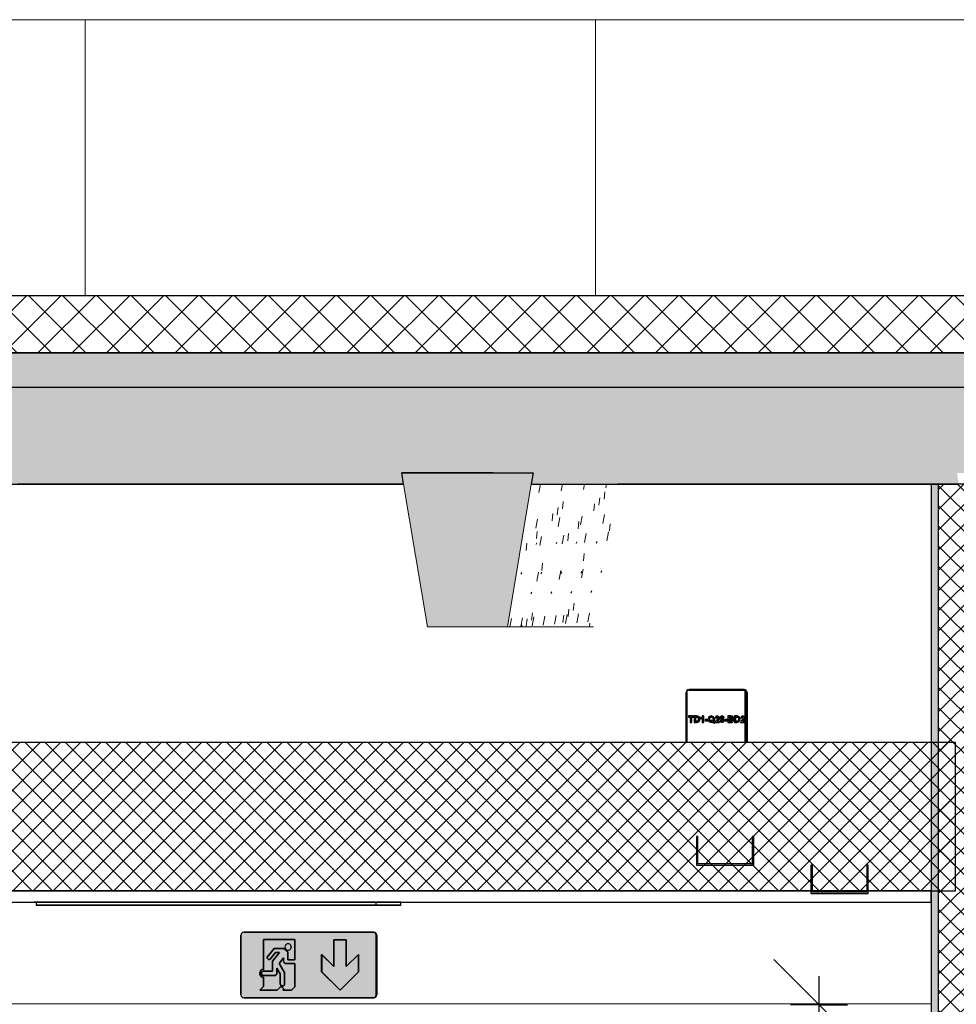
# Model space of a CAD drawing. Header units: centimetres. Extents: x -2631 to 8345, y -3715 to 485.
# Tile 79 of 82: x 6742 to 6906, y 223 to 396. Entities that reach past the tile are written whole.
import ezdxf

# ---------------------------------------------------------------- set-up
doc = ezdxf.new("R2010")
doc.units = ezdxf.units.CM
for name, color, linetype, lineweight in [('0-1', 7, 'Continuous', 5), ('COTGEN-50', 7, 'Continuous', 30), ('HACHURE_C-3', 7, 'Continuous', 18), ('MUR', 7, 'Continuous', 25), ('MUR_C', 7, 'Continuous', 25), ('OSSATURE', 7, 'Continuous', 18), ('OSSATURE-5', 7, 'Continuous', 25), ('PLAF', 7, 'Continuous', 25), ('PLAF_C', 7, 'Continuous', 25), ('SOL', 7, 'Continuous', 25), ('SOL_C', 7, 'Continuous', 25), ('TOIT_C', 7, 'Continuous', 25)]:
    doc.layers.add(name, color=color, linetype=linetype, lineweight=lineweight)
for name, color, linetype, lineweight, true_color in [('A-FLOR-PATT-2', 7, 'Continuous', 18, 0x787878), ('A-ROOF-PATT-1', 9, 'Continuous', 5, 0x808080), ('COTGEN-1', 9, 'Continuous', 30, 0x808080), ('HACHURE_C-1', 7, 'Continuous', 25, 0xdadada), ('ING_ELE', 7, 'Continuous', 25, 0x7f7f7f), ('MOBILIER-2', 7, 'Continuous', 25, 0x7f7f7f), ('MOBILIER-3', 7, 'Continuous', 25, 0x008000), ('MOBILIER-4', 7, 'Continuous', 25, 0xd4d1cd), ('OSSATURE-3', 9, 'Continuous', 5, 0x808080), ('OSSATURE-4', 9, 'Continuous', 18, 0x808080), ('OSSATURE_C-1', 9, 'Continuous', 18, 0x808080), ('PLAF-1', 7, 'Continuous', 18, 0x787878), ('Tableaux_Baies', 7, 'Continuous', 25, 0x7f7f7f), ('TOIT-1', 9, 'Continuous', 25, 0x808080), ('TOIT_C-1', 9, 'Continuous', 25, 0x808080), ('Z-1', 9, 'Continuous', 18, 0x808080)]:
    doc.layers.add(name, color=color, linetype=linetype, lineweight=lineweight, true_color=true_color)
doc.styles.add('Arial_1', font='arial.ttf', dxfattribs={"height": 12.5})
doc.dimstyles.new('DRMN_COTE', dxfattribs={"dimscale": 30.48, "dimtxt": 12.753242, "dimasz": 0.520833, "dimexe": 0.164042, "dimexo": 0.0625, "dimgap": 0.032808, "dimtad": 1, "dimlfac": 0.01, "dimrnd": 0.01, "dimzin": 0, "dimdsep": 46, "dimtxsty": 'Arial_1', "dimblk1": 'OBLIQUE', "dimblk2": 'OBLIQUE', "dimsah": 1, "dimcen": 0.09, "dimdle": 0.164042, "dimazin": 0, "dimtfac": 1, "dimtdec": 4, "dimtix": 1, "dimtmove": 0, "dimatfit": 3, "dimfxl": 0.164042, "dimfxlon": 1, "dimtvp": 1, "dimtolj": 1, "dimtzin": 0, "dimarcsym": 2})
pattern_1 = [(45, (-3.562, -172.5), (-1.767767, 1.767767), []), (135, (-3.562, -172.5), (-1.767767, -1.767767), [])]

# ---------------------------------------------------------------- blocks, each defined once
blk = doc.blocks.new('12_CORNIERE HABILLAGE - 12_CORNIERE HABILLAGE-370872-Coupe AA_Lot 04')
at = {"layer": 'Z-1'}
blk.add_line((346.04, 223.2), (599.7, 223.2), dxfattribs=at)
blk = doc.blocks.new('B02_ARC_rvt-2-Coupe AA_Lot 04')
at = {"layer": 'A-FLOR-PATT-2'}
h = blk.add_hatch(dxfattribs=at)
h.set_pattern_fill('FP_7', color=256, style=0, pattern_type=2)
h.set_pattern_definition([(45, (-3.562, -172.5), (-3.005204, 3.005204), []), (135, (-3.562, -172.5), (-3.005204, -3.005204), [])])
h.paths.add_polyline_path([(-498.46, 337.21), (1594.47, 337.21), (1594.47, 347.21), (-508.46, 347.21), (-508.46, 337.21)])
at = {"layer": 'HACHURE_C-1'}
blk.add_hatch(color=256, dxfattribs=at).paths.add_polyline_path([(600.96, 209.25), (600.96, 314.21), (599.7, 314.21), (599.7, 209.25)])
at = {"layer": 'HACHURE_C-3'}
h = blk.add_hatch(dxfattribs=at)
h.set_pattern_fill('FP_5', color=256, style=0, pattern_type=2)
h.set_pattern_definition(pattern_1)
h.paths.add_polyline_path([(607.98, 209.25), (607.98, 314.21), (600.96, 314.21), (600.96, 209.25)])
at = {"layer": 'PLAF-1'}
h = blk.add_hatch(dxfattribs=at)
h.set_pattern_fill('FP_5', color=256, style=0, pattern_type=2)
h.set_pattern_definition(pattern_1)
h.paths.add_polyline_path([(332.28, 268.25), (332.59, 268.25), (332.59, 268.14), (332.28, 268.14), (332.28, 268.23)])
h.paths.add_polyline_path([(327.45, 243), (604.01, 243), (604.01, 269), (327.45, 269), (327.45, 268.25), (332.28, 268.23), (332.28, 268.1), (332.38, 268.04), (332.41, 268.14), (332.77, 268.09), (332.78, 268.14), (332.96, 268.14), (332.98, 263.62), (333.16, 263.62), (333.05, 262.5), (332.96, 262.5), (332.96, 257.86), (332.78, 257.91), (332.75, 257.87), (332.4, 257.91), (332.38, 257.9), (332.26, 257.86), (332.25, 257.75), (327.45, 257.75), (327.45, 250.81)])
h.paths.add_polyline_path([(332.28, 257.75), (332.28, 257.86), (332.59, 257.82), (332.59, 257.75), (332.41, 257.75)])
h.paths.add_polyline_path([(329.75, 259.35), (330.12, 259.4), (330.45, 259.54), (330.74, 259.76), (330.96, 260.05), (331.1, 260.39), (331.15, 260.75), (331.1, 261.11), (330.96, 261.45), (330.74, 261.74), (330.45, 261.96), (330.12, 262.1), (329.75, 262.15), (329.39, 262.1), (329.06, 261.96), (328.77, 261.74), (328.54, 261.45), (328.41, 261.11), (328.36, 260.75), (328.41, 260.39), (328.54, 260.05), (328.77, 259.76), (329.06, 259.54), (329.39, 259.4)])
h.paths.add_polyline_path([(329.75, 263.85), (330.12, 263.9), (330.45, 264.04), (330.74, 264.26), (330.96, 264.55), (331.1, 264.89), (331.15, 265.25), (331.1, 265.61), (330.96, 265.95), (330.74, 266.24), (330.45, 266.46), (330.12, 266.6), (329.75, 266.65), (329.39, 266.6), (329.06, 266.46), (328.77, 266.24), (328.54, 265.95), (328.41, 265.61), (328.36, 265.25), (328.41, 264.89), (328.54, 264.55), (328.77, 264.26), (329.06, 264.04), (329.39, 263.9)])
at = {"layer": 'MUR'}
for p, q in [((507.27, 314.21), (439.62, 314.21)), ((440.35, 314.21), (507.27, 314.21)), ((604.57, 314.21), (544.73, 314.21)), ((545.68, 314.21), (571.64, 314.21))]:
    blk.add_line(p, q, dxfattribs=at)
at = {"layer": 'MUR_C'}
for p, q in [((609.23, 314.21), (599.7, 314.21)), ((599.7, 314.21), (599.7, 209.25)), ((600.96, 314.21), (600.96, 209.25))]:
    blk.add_line(p, q, dxfattribs=at)
at = {"layer": 'PLAF'}
for p, q in [((599.71, 269), (571.93, 269)), ((442.55, 243), (444.1, 243)), ((505.54, 243), (506.77, 243)), ((571.93, 243), (578.66, 243)), ((444.1, 241), (442.55, 241)), ((506.77, 241), (505.54, 241))]:
    blk.add_line(p, q, dxfattribs=at)
at = {"layer": 'PLAF_C'}
for p, q in [((604.01, 269), (327.45, 269)), ((604.01, 243), (604.01, 269)), ((599.7, 243), (327.45, 243)), ((327.45, 243), (604.01, 243)), ((599.7, 241), (599.7, 243)), ((327.45, 241), (599.7, 241))]:
    blk.add_line(p, q, dxfattribs=at)
at = {"layer": 'SOL'}
for p, q in [((934.33, 347.21), (297.26, 347.21)), ((297.26, 337.21), (934.33, 337.21))]:
    blk.add_line(p, q, dxfattribs=at)
at = {"layer": 'SOL_C'}
for p, q in [((1594.47, 347.21), (-498.46, 347.21)), ((-508.46, 337.21), (1594.47, 337.21))]:
    blk.add_line(p, q, dxfattribs=at)
at = {"layer": 'Z-1'}
blk.add_blockref('12_CORNIERE HABILLAGE - 12_CORNIERE HABILLAGE-370872-Coupe AA_Lot 04', (0, 0), dxfattribs=at)
blk = doc.blocks.new('20_MUR PREFA_03 - MODULE_03-3146533-Coupe AA_Lot 04')
at = {"layer": 'Z-1'}
for p, q in [((540.88, 395.59), (630.72, 395.59)), ((541.9, 395.59), (540.88, 395.59)), ((540.88, 347.21), (540.88, 395.59)), ((541.9, 395.59), (543.39, 395.59)), ((543.39, 395.59), (543.66, 395.59)), ((630.5, 395.59), (543.66, 395.59)), ((630.24, 395.59), (631.73, 395.59)), ((630.24, 395.59), (630.5, 395.59)), ((630.72, 395.59), (630.72, 347.21)), ((630.72, 395.59), (631.73, 395.59)), ((631.73, 395.59), (631.73, 347.21))]:
    blk.add_line(p, q, dxfattribs=at)
blk = doc.blocks.new('20_MUR PREFA_03 - MODULE_03-V55-Coupe AA_Lot 04')
at = {"layer": 'Z-1'}
for p, q in [((451.47, 395.59), (541.34, 395.59)), ((452.37, 395.59), (451.47, 395.59)), ((451.47, 347.21), (451.47, 395.59)), ((452.37, 395.59), (453.87, 395.59)), ((453.87, 395.59), (454.11, 395.59)), ((540.98, 395.59), (454.11, 395.59)), ((540.74, 395.59), (542.24, 395.59)), ((540.74, 395.59), (540.98, 395.59)), ((541.34, 395.59), (542.24, 395.59))]:
    blk.add_line(p, q, dxfattribs=at)
blk = doc.blocks.new('20_MUR PREFA_03 - MODULE_03-V56-Coupe AA_Lot 04')
at = {"layer": 'Z-1'}
for p, q in [((362.02, 395.59), (451.92, 395.59)), ((362.82, 395.59), (362.02, 395.59)), ((362.02, 347.21), (362.02, 395.59)), ((362.82, 395.59), (364.32, 395.59)), ((364.32, 395.59), (364.53, 395.59)), ((451.43, 395.59), (364.53, 395.59)), ((451.22, 395.59), (452.72, 395.59)), ((451.22, 395.59), (451.43, 395.59)), ((451.92, 395.59), (452.72, 395.59))]:
    blk.add_line(p, q, dxfattribs=at)
blk = doc.blocks.new('B02_DC_STR_rvt-2-Coupe AA_Lot 04')
at = {"layer": 'A-ROOF-PATT-1'}
blk.add_hatch(color=256, dxfattribs=at).paths.add_polyline_path([(-2120.16, 314.21), (-586.99, 314.21), (-587.16, 315.21), (-564.15, 315.21), (-564.32, 314.21), (-485.99, 314.21), (-486.32, 316.21), (-463.32, 316.21), (-463.65, 314.21), (-389.29, 314.21), (-389.63, 316.21), (-366.62, 316.21), (-366.95, 314.21), (-288.7, 314.21), (-289.03, 316.21), (-266.03, 316.21), (-266.36, 314.21), (-191.25, 314.21), (-191.58, 316.21), (-168.58, 316.21), (-168.91, 314.21), (-90.3, 314.21), (-90.8, 317.21), (-67.8, 317.21), (-68.3, 314.21), (6.12, 314.21), (5.79, 316.21), (28.79, 316.21), (28.46, 314.21), (107.97, 314.21), (107.63, 316.21), (130.64, 316.21), (130.31, 314.21), (204.42, 314.21), (204.09, 316.21), (227.1, 316.21), (226.76, 314.21), (307.78, 314.21), (307.44, 316.21), (330.47, 316.21), (330.13, 314.21), (405.56, 314.21), (405.22, 316.21), (428.25, 316.21), (427.91, 314.21), (507.27, 314.21), (506.93, 316.21), (529.97, 316.21), (529.64, 314.21), (604.57, 314.21), (604.24, 316.21), (627.28, 316.21), (626.95, 314.21), (706.47, 314.21), (706.13, 316.21), (729.2, 316.21), (728.87, 314.21), (803.39, 314.21), (803.06, 316.21), (826.13, 316.21), (825.79, 314.21), (906.9, 314.21), (906.57, 316.21), (929.67, 316.21), (929.33, 314.21), (1004, 314.21), (1003.67, 316.21), (1026.77, 316.21), (1026.43, 314.21), (1108.65, 314.21), (1108.32, 316.21), (1131.45, 316.21), (1131.12, 314.21), (1206.57, 314.21), (1206.23, 316.21), (1229.37, 316.21), (1229.03, 314.21), (1310.51, 314.21), (1310.17, 316.21), (1333.36, 316.21), (1333.02, 314.21), (1408.63, 314.21), (1408.29, 316.21), (1431.48, 316.21), (1431.14, 314.21), (1506.06, 314.21), (1505.73, 316.21), (1528.91, 316.21), (1528.58, 314.21), (1591.63, 314.21), (1591.63, 331.21), (-2120.16, 331.21), (-2120.16, 318.28)])
at = {"layer": 'OSSATURE'}
h = blk.add_hatch(dxfattribs=at)
h.set_pattern_fill('FP_34', color=256, style=0, pattern_type=2)
h.set_pattern_definition([(79.337, (434.602, -245.657), (5.8511713, 34.496006), [1.582, -27.176, 1.582, -180.551]), (79.337, (434.602, -245.657), (5.8511713, 34.496006), [-30.339, -27.176, 1.582, -55.934, -95.859]), (79.337, (434.602, -245.657), (5.8511713, 34.496006), [-115.031, 1.582, -27.176, 1.582, -65.52]), (79.337, (434.602, -245.657), (5.8511713, 34.496006), [-145.37, -17.59, 1.582, -46.348]), (243.11, (437.263, -229.817), (3.505739, 0.07448), [0.32355, -5.559, 0.32355, -36.934]), (243.11, (437.263, -229.817), (3.505739, 0.07448), [-6.206, -5.559, 0.32355, -11.442, -19.609]), (243.11, (437.263, -229.817), (3.505739, 0.07448), [-23.531, 0.32355, -5.559, 0.32355, -13.403]), (243.11, (437.263, -229.817), (3.505739, 0.07448), [-29.737, -3.598, 0.32355, -9.481]), (263.405, (438.15, -218.268), (-3.5235984, -37.3152358), [1.274, -21.894, 1.274, -145.455]), (263.405, (438.15, -218.268), (-3.5235984, -37.3152358), [-24.442, -21.894, 1.274, -45.061, -77.226]), (263.405, (438.15, -218.268), (-3.5235984, -37.3152358), [-92.671, 1.274, -21.894, 1.274, -52.784]), (263.405, (438.15, -218.268), (-3.5235984, -37.3152358), [-117.113, -14.171, 1.274, -37.339])])
h.paths.add_polyline_path([(540.57, 289.21), (544.73, 314.21), (529.64, 314.21), (525.46, 289.21), (535.13, 289.21)])
at = {"layer": 'OSSATURE-3'}
blk.add_hatch(color=256, dxfattribs=at).paths.add_polyline_path([(525.46, 289.21), (529.97, 316.21), (506.93, 316.21), (511.44, 289.21)])
at = {"layer": 'TOIT-1'}
blk.add_hatch(color=256, dxfattribs=at).paths.add_polyline_path([(-102.6, 331.21), (1591.63, 331.21), (1591.63, 337.21), (-2120.16, 337.21), (-2120.16, 331.21), (-166.38, 331.21)])
at = {"layer": 'OSSATURE-4'}
for p, q in [((506.93, 316.21), (507.27, 314.21)), ((529.97, 316.21), (506.93, 316.21)), ((529.64, 314.21), (529.97, 316.21)), ((540.57, 289.21), (525.46, 289.21))]:
    blk.add_line(p, q, dxfattribs=at)
at = {"layer": 'OSSATURE_C-1'}
for p, q in [((507.27, 314.21), (511.44, 289.21)), ((525.46, 289.21), (529.64, 314.21)), ((511.44, 289.21), (525.46, 289.21))]:
    blk.add_line(p, q, dxfattribs=at)
at = {"layer": 'TOIT-1'}
for p, q in [((507.27, 314.21), (506.93, 316.21)), ((506.93, 316.21), (529.97, 316.21)), ((522.98, 316.21), (506.93, 316.21)), ((529.97, 316.21), (529.64, 314.21))]:
    blk.add_line(p, q, dxfattribs=at)
at = {"layer": 'TOIT_C'}
blk.add_line((-2120.16, 331.21), (1591.63, 331.21), dxfattribs=at)
at = {"layer": 'TOIT_C-1'}
for p, q in [((1591.63, 337.21), (-2120.16, 337.21)), ((427.91, 314.21), (507.27, 314.21)), ((529.64, 314.21), (604.57, 314.21))]:
    blk.add_line(p, q, dxfattribs=at)
at = {"layer": 'OSSATURE-5'}
for name in ['20_MUR PREFA_03 - MODULE_03-V56-Coupe AA_Lot 04', '20_MUR PREFA_03 - MODULE_03-V55-Coupe AA_Lot 04', '20_MUR PREFA_03 - MODULE_03-3146533-Coupe AA_Lot 04']:
    blk.add_blockref(name, (0, 0), dxfattribs=at)
blk = doc.blocks.new('604_DALLE LED 600x600MM - 26W 4000K 3600lm-V85-Coupe AA_Lot 04')
at = {"layer": 'MOBILIER-2'}
for p, q in [((444.1, 241), (442.87, 241)), ((442.87, 241), (502.41, 241)), ((442.87, 241), (442.87, 240.5)), ((502.41, 240.5), (442.87, 240.5)), ((442.87, 240.5), (447.23, 240.5)), ((501.34, 241), (444.1, 241)), ((444.1, 240.5), (501.34, 240.5)), ((444.1, 240.5), (448.29, 240.5)), ((448.29, 240.5), (444.1, 240.5)), ((444.1, 240.5), (501.34, 240.5)), ((447.23, 240.5), (506.77, 240.5)), ((505.54, 240.5), (448.29, 240.5)), ((505.54, 240.5), (448.29, 240.5)), ((505.54, 241), (501.34, 241)), ((501.34, 240.5), (505.54, 240.5)), ((501.34, 240.5), (505.54, 240.5)), ((502.41, 241), (506.77, 241)), ((502.41, 241), (502.41, 240.5)), ((506.77, 240.5), (502.41, 240.5)), ((506.77, 241), (505.54, 241)), ((506.77, 240.5), (506.77, 241))]:
    blk.add_line(p, q, dxfattribs=at)
blk = doc.blocks.new('604_BAES GENERIQUE SAILLIE - BAES _-4673004-Coupe AA_Lot 04')
at = {"layer": 'MOBILIER-3'}
h = blk.add_hatch(color=256, dxfattribs=at)
h.paths.add_polyline_path([(482.06, 224.25), (502.06, 224.27), (502.28, 224.4), (502.43, 224.75), (502.43, 235.25), (502.28, 235.6), (502.06, 235.73), (501.93, 235.75), (479.12, 235.73), (478.89, 235.6), (478.75, 235.25), (478.75, 224.75), (478.89, 224.4), (479.12, 224.27), (479.25, 224.25)])
h.paths.add_polyline_path([(496.12, 225.58), (492.9, 228.8), (492.9, 231.86), (495.02, 229.74), (495.02, 234.42), (497.22, 234.42), (497.22, 229.74), (499.34, 231.86), (499.34, 228.8), (496.13, 225.59)])
h.paths.add_polyline_path([(482.69, 225.59), (482.08, 225.61), (482.69, 226.23), (482.69, 227.88), (482.47, 227.88), (482.17, 228.16), (482.08, 228.35), (482.08, 228.71), (482.17, 228.91), (482.47, 229.19), (482.69, 229.19), (482.69, 234.49), (488.22, 234.49), (488.22, 230.92), (486.96, 230.92), (486.96, 232.26), (486.24, 232.87), (484.57, 232.87), (483.34, 231.35), (483.39, 231.12), (483.59, 230.96), (483.86, 231.01), (484.83, 232.2), (485.45, 232.15), (484.28, 230.7), (484.28, 228.91), (482.62, 228.91), (482.5, 228.83), (482.37, 228.57), (482.37, 228.39), (482.5, 228.22), (482.63, 228.15), (484.76, 228.15), (485.03, 228.48), (485.03, 229.43), (485.65, 228.48), (485.65, 226.61), (485.73, 226.49), (485.99, 226.37), (486.17, 226.37), (486.34, 226.49), (486.41, 226.62), (486.41, 228.68), (485.45, 230.29), (486.24, 231.24), (486.24, 230.57), (486.52, 230.29), (488.22, 230.29), (488.22, 226.19), (487.62, 225.59), (486.11, 225.59), (486.21, 225.69), (486.21, 225.88), (485.92, 226.17), (485.7, 226.17), (485.12, 225.59)])
h.paths.add_polyline_path([(487.02, 232.6), (487.3, 232.67), (487.51, 232.88), (487.58, 233.16), (487.42, 233.55), (487.17, 233.7), (487.02, 233.72), (486.63, 233.55), (486.46, 233.16), (486.55, 232.87), (486.74, 232.67), (486.96, 232.61)])
at = {"layer": 'MOBILIER-4'}
h = blk.add_hatch(color=256, dxfattribs=at)
h.paths.add_polyline_path([(502.31, 224.45), (502.37, 224.5), (502.31, 224.47)])
h.paths.add_polyline_path([(496.12, 225.58), (499.34, 228.8), (499.34, 231.86), (497.22, 229.74), (497.22, 234.42), (495.03, 234.42), (495.02, 229.74), (492.9, 231.86), (492.9, 228.8), (496.11, 225.59)])
h.paths.add_polyline_path([(482.32, 225.59), (485.12, 225.59), (485.7, 226.17), (485.92, 226.17), (486.21, 225.88), (486.21, 225.69), (486.11, 225.59), (487.62, 225.59), (488.22, 226.19), (488.22, 230.29), (486.52, 230.29), (486.24, 230.57), (486.24, 231.24), (485.45, 230.29), (486.41, 228.68), (486.41, 226.61), (486.34, 226.49), (486.11, 226.37), (485.99, 226.37), (485.72, 226.5), (485.65, 226.62), (485.65, 228.48), (485.03, 229.43), (485.03, 228.41), (484.76, 228.15), (482.6, 228.16), (482.5, 228.22), (482.37, 228.39), (482.37, 228.57), (482.51, 228.84), (482.69, 228.91), (484.28, 228.91), (484.28, 230.7), (485.45, 232.2), (484.83, 232.2), (483.75, 230.96), (483.53, 231.01), (483.39, 231.12), (483.34, 231.35), (484.57, 232.87), (486.24, 232.87), (486.96, 232.2), (486.96, 230.92), (488.22, 230.92), (488.22, 234.49), (482.7, 234.49), (482.69, 229.19), (482.47, 229.19), (482.17, 228.91), (482.08, 228.71), (482.08, 228.35), (482.17, 228.16), (482.47, 227.88), (482.69, 227.88), (482.69, 226.23), (482.08, 225.59), (482.17, 225.59)])
h.paths.add_polyline_path([(487.02, 232.6), (486.74, 232.67), (486.54, 232.88), (486.48, 233.3), (486.74, 233.64), (487.17, 233.7), (487.42, 233.55), (487.54, 233.3), (487.58, 233.16), (487.51, 232.88), (487.17, 232.62)])
h.paths.add_polyline_path([(502.43, 235.25), (502.43, 235.26), (502.43, 235.26)])
h.paths.add_polyline_path([(502.07, 235.73), (502.06, 235.73), (502.06, 235.73)])
for points in [[(502.55, 235.25), (502.48, 235.5), (502.37, 235.5), (502.43, 235.25)], [(502.55, 224.75), (502.55, 235.25), (502.43, 235.25), (502.43, 224.75)], [(502.48, 224.5), (502.53, 224.75), (502.43, 224.72), (502.43, 224.5)]]:
    blk.add_hatch(color=256, dxfattribs=at).paths.add_polyline_path(points)
at = {"layer": 'MOBILIER-2'}
for p, q in [((478.75, 235.25), (478.75, 224.75)), ((478.75, 224.75), (478.75, 235.25)), ((478.75, 235.25), (478.75, 224.75)), ((501.93, 235.75), (479.25, 235.75)), ((479.25, 235.75), (501.93, 235.75)), ((501.93, 235.75), (479.25, 235.75)), ((479.36, 235.75), (502.05, 235.75)), ((501.93, 235.75), (501.93, 235.75)), ((502.05, 235.75), (501.93, 235.75)), ((502.43, 224.75), (502.43, 235.25)), ((502.43, 235.25), (502.43, 224.75)), ((502.43, 224.75), (502.43, 235.25)), ((502.55, 235.25), (502.55, 224.75)), ((482.69, 229.19), (482.69, 234.49)), ((482.69, 234.49), (488.22, 234.49)), ((488.22, 234.49), (482.7, 234.49)), ((482.7, 234.49), (482.7, 229.19)), ((484.57, 232.87), (483.34, 231.35)), ((483.34, 231.35), (484.58, 232.87)), ((486.24, 232.87), (484.57, 232.87)), ((484.58, 232.87), (486.25, 232.87)), ((486.96, 232.26), (486.24, 232.87)), ((486.25, 232.87), (486.97, 232.26)), ((487.03, 233.72), (487.02, 233.72)), ((488.22, 234.49), (488.22, 230.92)), ((488.22, 230.92), (488.22, 234.49)), ((495.02, 234.42), (496.12, 234.42)), ((495.02, 229.74), (495.02, 234.42)), ((495.03, 234.42), (495.03, 229.74)), ((496.12, 234.42), (495.03, 234.42)), ((496.12, 234.42), (497.22, 234.42)), ((497.22, 234.42), (496.12, 234.42)), ((497.22, 234.42), (497.22, 229.74)), ((497.22, 229.74), (497.22, 234.42)), ((483.34, 231.35), (483.33, 231.27)), ((483.33, 231.27), (483.34, 231.35)), ((483.33, 231.27), (483.34, 231.18)), ((483.34, 231.18), (483.33, 231.27)), ((483.33, 231.27), (483.33, 231.27)), ((483.34, 231.18), (483.39, 231.12)), ((483.39, 231.12), (483.34, 231.18)), ((483.34, 231.18), (483.34, 231.18)), ((483.86, 231.01), (484.83, 232.2)), ((484.83, 232.2), (483.87, 231.01)), ((485.49, 232.2), (484.28, 230.7)), ((484.28, 230.7), (485.49, 232.2)), ((484.83, 232.2), (485.49, 232.2)), ((485.49, 232.2), (484.83, 232.2)), ((485.45, 230.29), (486.24, 231.24)), ((486.25, 231.24), (485.45, 230.29)), ((486.24, 231.24), (486.24, 230.57)), ((486.25, 230.57), (486.25, 231.24)), ((486.96, 230.92), (486.96, 232.26)), ((486.97, 232.26), (486.97, 230.92)), ((487.02, 232.6), (487.03, 232.6)), ((492.9, 228.8), (492.9, 231.86)), ((492.9, 231.86), (495.02, 229.74)), ((495.03, 229.74), (492.91, 231.86)), ((492.91, 231.86), (492.91, 228.8)), ((497.22, 229.74), (499.34, 231.86)), ((499.34, 231.86), (497.22, 229.74)), ((499.34, 231.86), (499.34, 228.8)), ((499.34, 228.8), (499.34, 231.86)), ((483.39, 231.12), (483.59, 230.96)), ((483.59, 230.96), (483.39, 231.12)), ((483.59, 230.96), (483.67, 230.94)), ((483.68, 230.94), (483.59, 230.96)), ((483.67, 230.94), (483.75, 230.96)), ((483.68, 230.94), (483.67, 230.94)), ((483.76, 230.96), (483.68, 230.94)), ((483.75, 230.96), (483.86, 231.01)), ((483.87, 231.01), (483.76, 230.96)), ((484.28, 230.7), (484.28, 228.91)), ((484.28, 228.91), (484.28, 230.7)), ((485.03, 228.41), (485.03, 229.43)), ((485.03, 229.43), (485.65, 228.48)), ((485.65, 228.48), (485.03, 229.43)), ((485.03, 229.43), (485.03, 228.41)), ((486.41, 228.68), (485.45, 230.29)), ((485.45, 230.29), (486.42, 228.68)), ((486.24, 230.57), (486.52, 230.29)), ((486.52, 230.29), (486.25, 230.57)), ((486.52, 230.29), (488.22, 230.29)), ((488.22, 230.29), (486.52, 230.29)), ((488.22, 230.92), (486.96, 230.92)), ((486.97, 230.92), (488.22, 230.92)), ((488.22, 230.29), (488.22, 226.19)), ((488.22, 226.19), (488.22, 230.29)), ((495.03, 229.74), (495.02, 229.74)), ((497.22, 229.74), (497.22, 229.74)), ((482.08, 228.71), (482.17, 228.91)), ((482.08, 228.5), (482.08, 228.71)), ((482.08, 228.35), (482.08, 228.5)), ((482.17, 228.16), (482.08, 228.35)), ((482.17, 228.91), (482.09, 228.71)), ((482.09, 228.71), (482.09, 228.5)), ((482.09, 228.5), (482.09, 228.35)), ((482.09, 228.35), (482.17, 228.16)), ((482.17, 228.91), (482.32, 229.09)), ((482.32, 229.09), (482.17, 228.91)), ((482.32, 227.98), (482.17, 228.16)), ((482.17, 228.16), (482.32, 227.98)), ((482.32, 229.09), (482.47, 229.19)), ((482.47, 229.19), (482.32, 229.09)), ((482.47, 227.88), (482.32, 227.98)), ((482.32, 227.98), (482.47, 227.88)), ((482.51, 228.84), (482.37, 228.66)), ((482.37, 228.66), (482.37, 228.57)), ((482.38, 228.66), (482.37, 228.66)), ((482.37, 228.57), (482.37, 228.39)), ((482.37, 228.39), (482.5, 228.22)), ((482.38, 228.66), (482.51, 228.84)), ((482.38, 228.57), (482.38, 228.66)), ((482.38, 228.39), (482.38, 228.57)), ((482.5, 228.22), (482.38, 228.39)), ((482.47, 229.19), (482.69, 229.19)), ((482.7, 229.19), (482.47, 229.19)), ((482.69, 227.88), (482.47, 227.88)), ((482.47, 227.88), (482.7, 227.88)), ((482.5, 228.22), (482.62, 228.15)), ((482.62, 228.15), (482.5, 228.22)), ((482.63, 228.91), (482.51, 228.84)), ((482.51, 228.84), (482.63, 228.91)), ((482.62, 228.15), (484.76, 228.15)), ((484.76, 228.15), (482.62, 228.15)), ((484.28, 228.91), (482.63, 228.91)), ((482.63, 228.91), (484.28, 228.91)), ((482.7, 229.19), (482.69, 229.19)), ((482.69, 226.23), (482.69, 227.88)), ((482.7, 227.88), (482.7, 226.23)), ((484.76, 228.15), (485.03, 228.41)), ((485.03, 228.41), (484.76, 228.15)), ((485.65, 228.48), (485.65, 226.62)), ((485.65, 226.62), (485.65, 228.48)), ((486.41, 226.61), (486.41, 228.68)), ((486.42, 228.68), (486.42, 226.61)), ((496.12, 225.58), (492.9, 228.8)), ((492.91, 228.8), (492.9, 228.8)), ((492.91, 228.8), (496.12, 225.58)), ((499.34, 228.8), (496.12, 225.58)), ((496.12, 225.58), (499.34, 228.8)), ((482.06, 225.59), (482.69, 226.23)), ((482.7, 226.23), (482.06, 225.59)), ((485.58, 226.05), (485.12, 225.59)), ((485.12, 225.59), (485.58, 226.05)), ((485.7, 226.17), (485.58, 226.05)), ((485.58, 226.05), (485.7, 226.17)), ((485.65, 226.62), (485.72, 226.5)), ((485.72, 226.5), (485.65, 226.62)), ((485.92, 226.17), (485.7, 226.17)), ((485.7, 226.17), (485.92, 226.17)), ((485.72, 226.5), (485.9, 226.37)), ((485.91, 226.37), (485.72, 226.5)), ((485.9, 226.37), (485.99, 226.37)), ((485.91, 226.37), (485.9, 226.37)), ((486, 226.37), (485.91, 226.37)), ((486.21, 225.88), (485.92, 226.17)), ((485.92, 226.17), (486.21, 225.88)), ((485.99, 226.37), (486.17, 226.37)), ((486.17, 226.37), (486, 226.37)), ((486.17, 226.37), (486.34, 226.49)), ((486.35, 226.49), (486.17, 226.37)), ((486.34, 226.49), (486.41, 226.61)), ((486.42, 226.61), (486.35, 226.49)), ((488.22, 226.19), (487.62, 225.59)), ((487.62, 225.59), (488.22, 226.19)), ((479.25, 224.25), (501.93, 224.25)), ((501.93, 224.25), (479.25, 224.25)), ((479.25, 224.25), (501.93, 224.25)), ((502.05, 224.25), (479.36, 224.25)), ((485.12, 225.59), (482.06, 225.59)), ((482.06, 225.59), (485.12, 225.59)), ((486.11, 225.59), (486.21, 225.69)), ((486.21, 225.69), (486.11, 225.59)), ((487.62, 225.59), (486.11, 225.59)), ((486.11, 225.59), (487.62, 225.59)), ((486.21, 225.69), (486.21, 225.88)), ((486.21, 225.88), (486.21, 225.69)), ((501.93, 224.25), (501.93, 224.25)), ((501.93, 224.25), (502.05, 224.25))]:
    blk.add_line(p, q, dxfattribs=at)
for centre, major_axis, start_param, end_param in [((479.25, 235.25), (0, 0.5), 0, 1.570796), ((479.25, 235.25), (0, 0.5), 0, 1.570796), ((479.25, 235.25), (0, 0.5), 0, 1.570796), ((501.93, 235.25), (0, 0.5), 4.712389, 6.283185), ((501.93, 235.25), (0, 0.5), 4.712389, 6.283185), ((501.93, 235.25), (0, 0.5), 4.712389, 6.283185), ((502.05, 235.25), (0, 0.5), 4.712389, 6.283185), ((487.02, 233.16), (0, 0.56), 4.712389, 7.853982), ((487.02, 233.16), (0, 0.56), 1.570796, 4.712389), ((487.03, 233.16), (0, 0.56), 5.768672, 7.853982), ((487.03, 233.16), (0, 0.56), 1.570796, 3.656106), ((487.03, 233.16), (0, 0.56), 4.712389, 5.759587), ((487.03, 233.16), (0, 0.56), 3.665191, 4.712389), ((479.25, 224.75), (0, 0.5), 1.570796, 3.141593), ((479.25, 224.75), (0, 0.5), 1.570796, 3.141593), ((479.25, 224.75), (0, 0.5), 1.570796, 3.141593), ((501.93, 224.75), (0, 0.5), 3.141593, 4.712389), ((501.93, 224.75), (0, 0.5), 3.141593, 4.712389), ((501.93, 224.75), (0, 0.5), 3.141593, 4.712389), ((502.05, 224.75), (0, 0.5), 3.141593, 4.712389)]:
    blk.add_ellipse(centre, major_axis=major_axis, ratio=0.999273, start_param=start_param, end_param=end_param, dxfattribs=at)
blk = doc.blocks.new('602_BOITE DE DERIVATION - 105X105X50 GENERIQUE-7071038-Coupe AA_Lot 04')
at = {"layer": 'Tableaux_Baies'}
for p, q in [((556.77, 269), (556.77, 277.74)), ((556.78, 269), (556.78, 277.74)), ((556.78, 277.74), (556.78, 269)), ((556.87, 277.74), (556.87, 269)), ((566.74, 278.14), (557.27, 278.14)), ((557.29, 278.25), (566.76, 278.25)), ((557.29, 278.25), (566.75, 278.25)), ((566.76, 278.25), (557.29, 278.25)), ((566.75, 278.14), (557.29, 278.14)), ((557.29, 278.14), (566.75, 278.14)), ((557.48, 278.25), (566.95, 278.25)), ((566.75, 278.14), (557.48, 278.14)), ((557.48, 278.14), (566.75, 278.14)), ((566.75, 278.14), (557.48, 278.14)), ((560.72, 278.25), (563.48, 278.25)), ((563.48, 278.14), (560.72, 278.14)), ((560.75, 278.25), (563.52, 278.25)), ((563.52, 278.14), (560.75, 278.14)), ((566.75, 278.14), (566.74, 278.14)), ((566.76, 278.25), (566.75, 278.25)), ((566.95, 278.25), (566.76, 278.25)), ((567.14, 269), (567.14, 277.74)), ((567.16, 269), (567.16, 277.74)), ((567.27, 277.74), (567.27, 269)), ((567.27, 277.74), (567.27, 269)), ((567.27, 269), (567.27, 277.74)), ((567.46, 277.74), (567.46, 269)), ((558.04, 273.62), (557.19, 273.62)), ((557.19, 273.62), (557.19, 273.42)), ((557.19, 273.62), (558.05, 273.62)), ((557.19, 273.42), (557.51, 273.42)), ((557.51, 273.42), (557.19, 273.42)), ((557.51, 273.42), (557.51, 272.5)), ((557.72, 272.5), (557.72, 273.42)), ((557.72, 273.42), (558.04, 273.42)), ((558.05, 273.42), (557.73, 273.42)), ((557.73, 273.42), (557.73, 272.5)), ((558.04, 273.42), (558.04, 273.62)), ((558.05, 273.62), (558.05, 273.42)), ((558.18, 273.62), (558.18, 272.5)), ((558.6, 273.62), (558.18, 273.62)), ((558.19, 273.62), (558.61, 273.62)), ((558.4, 273.42), (558.51, 273.42)), ((558.4, 272.69), (558.4, 273.42)), ((558.58, 272.69), (558.4, 272.69)), ((558.41, 273.42), (558.41, 272.69)), ((558.51, 273.42), (558.41, 273.42)), ((558.41, 272.69), (558.58, 272.69)), ((558.51, 273.42), (558.71, 273.41)), ((558.71, 273.41), (558.51, 273.42)), ((558.73, 272.7), (558.58, 272.69)), ((558.59, 272.69), (558.73, 272.7)), ((558.81, 273.6), (558.6, 273.62)), ((558.61, 273.62), (558.82, 273.6)), ((558.61, 272.5), (558.81, 272.52)), ((558.82, 272.52), (558.62, 272.5)), ((558.71, 273.41), (558.82, 273.36)), ((558.82, 273.36), (558.71, 273.41)), ((558.83, 272.75), (558.73, 272.7)), ((558.73, 272.7), (558.83, 272.75)), ((558.98, 273.49), (558.81, 273.6)), ((558.81, 272.52), (558.97, 272.61)), ((558.82, 273.6), (558.99, 273.49)), ((558.82, 273.36), (558.89, 273.25)), ((558.98, 272.61), (558.82, 272.52)), ((558.89, 272.86), (558.83, 272.75)), ((558.89, 273.25), (558.91, 273.06)), ((558.91, 273.06), (558.89, 272.86)), ((558.97, 272.61), (559.09, 272.81)), ((559.09, 273.31), (558.98, 273.49)), ((559.1, 272.81), (558.98, 272.61)), ((558.99, 273.49), (559.1, 273.31)), ((559.13, 273.05), (559.09, 273.31)), ((559.09, 272.81), (559.13, 273.05)), ((559.1, 273.31), (559.13, 273.05)), ((559.13, 273.05), (559.1, 272.81)), ((559.5, 273.44), (559.32, 273.33)), ((559.32, 273.33), (559.32, 273.12)), ((559.32, 273.12), (559.59, 273.3)), ((559.33, 273.33), (559.5, 273.43)), ((559.59, 273.29), (559.33, 273.12)), ((559.63, 273.62), (559.5, 273.44)), ((559.59, 273.3), (559.59, 272.5)), ((559.8, 273.62), (559.63, 273.62)), ((559.64, 273.62), (559.81, 273.62)), ((559.8, 272.5), (559.8, 273.62)), ((559.81, 273.62), (559.81, 272.5)), ((560.55, 273), (560.12, 273)), ((560.12, 273), (560.12, 272.8)), ((560.12, 272.8), (560.55, 272.8)), ((560.13, 273), (560.56, 273)), ((560.56, 272.8), (560.13, 272.8)), ((560.55, 272.8), (560.55, 273)), ((560.56, 273), (560.56, 272.8)), ((560.78, 273.48), (560.64, 273.06)), ((560.64, 273.06), (560.78, 272.63)), ((561.18, 273.64), (560.78, 273.48)), ((560.78, 272.63), (561.18, 272.48)), ((560.79, 273.48), (561.18, 273.64)), ((561.19, 272.48), (560.79, 272.63)), ((560.85, 273.06), (560.94, 273.35)), ((560.94, 272.77), (560.85, 273.06)), ((560.95, 273.35), (560.86, 273.06)), ((560.86, 273.06), (560.95, 272.77)), ((560.94, 273.35), (561.17, 273.44)), ((561.16, 272.67), (560.94, 272.77)), ((561.17, 273.44), (560.95, 273.35)), ((560.95, 272.77), (561.16, 272.68)), ((561.18, 272.87), (561.12, 272.75)), ((561.12, 272.75), (561.26, 272.69)), ((561.26, 272.69), (561.13, 272.75)), ((561.26, 272.69), (561.16, 272.67)), ((561.17, 273.44), (561.41, 273.35)), ((561.17, 272.67), (561.26, 272.69)), ((561.57, 273.49), (561.18, 273.64)), ((561.18, 273.64), (561.57, 273.49)), ((561.41, 273.35), (561.18, 273.44)), ((561.39, 272.77), (561.18, 272.87)), ((561.18, 272.48), (561.42, 272.53)), ((561.19, 272.87), (561.39, 272.77)), ((561.42, 272.52), (561.19, 272.48)), ((561.47, 272.89), (561.39, 272.77)), ((561.41, 273.35), (561.49, 273.06)), ((561.42, 272.53), (561.57, 272.43)), ((561.57, 272.43), (561.43, 272.53)), ((561.49, 273.06), (561.47, 272.89)), ((561.71, 273.06), (561.57, 273.49)), ((561.57, 273.49), (561.72, 273.06)), ((561.57, 272.64), (561.67, 272.81)), ((561.74, 272.55), (561.57, 272.64)), ((561.67, 272.81), (561.58, 272.64)), ((561.58, 272.64), (561.75, 272.55)), ((561.66, 272.39), (561.74, 272.55)), ((561.67, 272.81), (561.71, 273.06)), ((561.72, 273.06), (561.67, 272.81)), ((561.75, 272.55), (561.67, 272.39)), ((561.92, 272.71), (561.85, 272.5)), ((561.98, 273.54), (561.87, 273.28)), ((561.87, 273.28), (562.08, 273.26)), ((562.09, 273.26), (561.88, 273.28)), ((562.14, 272.97), (561.92, 272.71)), ((562.22, 273.62), (561.98, 273.54)), ((561.99, 273.54), (562.23, 273.62)), ((562.08, 273.26), (562.12, 273.39)), ((562.13, 273.39), (562.09, 273.26)), ((562.12, 273.39), (562.22, 273.42)), ((562.22, 273.42), (562.13, 273.39)), ((562.31, 273.15), (562.14, 272.97)), ((562.21, 272.77), (562.33, 272.89)), ((562.33, 272.89), (562.21, 272.77)), ((562.56, 272.71), (562.21, 272.77)), ((562.21, 272.77), (562.57, 272.71)), ((562.47, 273.53), (562.22, 273.62)), ((562.22, 273.42), (562.31, 273.39)), ((562.23, 273.62), (562.48, 273.53)), ((562.31, 273.39), (562.23, 273.42)), ((562.31, 273.39), (562.35, 273.28)), ((562.35, 273.28), (562.31, 273.15)), ((562.33, 272.89), (562.46, 273.03)), ((562.47, 273.03), (562.33, 272.89)), ((562.46, 273.03), (562.54, 273.17)), ((562.56, 273.31), (562.47, 273.53)), ((562.55, 273.17), (562.47, 273.03)), ((562.48, 273.53), (562.57, 273.31)), ((562.54, 273.17), (562.56, 273.31)), ((562.57, 273.31), (562.55, 273.17)), ((562.56, 272.5), (562.56, 272.71)), ((562.57, 272.71), (562.57, 272.5)), ((562.81, 273.48), (562.71, 273.04)), ((562.71, 273.04), (562.81, 272.61)), ((563.1, 273.62), (562.81, 273.48)), ((562.81, 272.61), (563.07, 272.48)), ((562.82, 273.48), (563.1, 273.62)), ((563.08, 272.48), (562.82, 272.61)), ((562.9, 273.12), (562.96, 273.36)), ((563.1, 273.21), (562.9, 273.12)), ((562.97, 273.36), (562.91, 273.12)), ((562.91, 273.12), (563.11, 273.21)), ((562.92, 272.86), (562.96, 272.97)), ((562.97, 272.72), (562.92, 272.86)), ((562.97, 272.97), (562.93, 272.86)), ((562.93, 272.86), (562.97, 272.72)), ((562.96, 273.36), (563.07, 273.42)), ((562.96, 272.97), (563.06, 273.01)), ((563.07, 273.42), (562.97, 273.36)), ((563.06, 273.01), (562.97, 272.97)), ((563.07, 272.67), (562.97, 272.72)), ((562.97, 272.72), (563.07, 272.68)), ((563.06, 273.01), (563.16, 272.97)), ((563.07, 273.42), (563.15, 273.39)), ((563.16, 272.97), (563.07, 273.01)), ((563.17, 272.71), (563.07, 272.67)), ((563.07, 272.48), (563.32, 272.58)), ((563.15, 273.4), (563.08, 273.42)), ((563.08, 272.67), (563.17, 272.71)), ((563.33, 272.58), (563.08, 272.48)), ((563.3, 273.54), (563.1, 273.62)), ((563.1, 273.62), (563.31, 273.54)), ((563.32, 273.11), (563.1, 273.21)), ((563.11, 273.21), (563.33, 273.11)), ((563.15, 273.39), (563.19, 273.3)), ((563.16, 272.97), (563.2, 272.84)), ((563.2, 272.84), (563.17, 272.71)), ((563.19, 273.3), (563.4, 273.32)), ((563.41, 273.32), (563.19, 273.3)), ((563.4, 273.32), (563.3, 273.54)), ((563.31, 273.54), (563.41, 273.32)), ((563.42, 272.85), (563.32, 273.11)), ((563.32, 272.58), (563.42, 272.85)), ((563.33, 273.11), (563.43, 272.85)), ((563.43, 272.85), (563.33, 272.58)), ((563.99, 273), (563.56, 273)), ((563.56, 273), (563.56, 272.8)), ((563.56, 272.8), (563.99, 272.8)), ((563.57, 273), (563.99, 273)), ((563.99, 272.8), (563.57, 272.8)), ((563.99, 272.8), (563.99, 273)), ((563.99, 273), (563.99, 272.8)), ((564.11, 273.62), (564.11, 272.5)), ((564.57, 273.62), (564.11, 273.62)), ((564.12, 273.62), (564.58, 273.62)), ((564.33, 273.42), (564.47, 273.42)), ((564.33, 273.17), (564.33, 273.42)), ((564.33, 273.42), (564.33, 273.17)), ((564.48, 273.42), (564.33, 273.42)), ((564.49, 273.17), (564.33, 273.17)), ((564.33, 273.17), (564.5, 273.17)), ((564.33, 272.98), (564.52, 272.98)), ((564.33, 272.69), (564.33, 272.98)), ((564.33, 272.98), (564.33, 272.69)), ((564.52, 272.98), (564.33, 272.98)), ((564.55, 272.69), (564.33, 272.69)), ((564.33, 272.69), (564.55, 272.69)), ((564.47, 273.42), (564.68, 273.42)), ((564.68, 273.42), (564.48, 273.42)), ((564.67, 273.18), (564.49, 273.17)), ((564.5, 273.17), (564.67, 273.18)), ((564.52, 272.98), (564.74, 272.96)), ((564.74, 272.96), (564.53, 272.98)), ((564.72, 272.7), (564.55, 272.69)), ((564.56, 272.69), (564.72, 272.7)), ((564.78, 273.61), (564.57, 273.62)), ((564.58, 273.62), (564.78, 273.61)), ((564.77, 273.22), (564.67, 273.18)), ((564.68, 273.42), (564.77, 273.38)), ((564.68, 273.18), (564.77, 273.21)), ((564.77, 273.38), (564.69, 273.42)), ((564.81, 272.74), (564.72, 272.7)), ((564.73, 272.7), (564.81, 272.74)), ((564.74, 272.96), (564.82, 272.91)), ((564.82, 272.92), (564.75, 272.96)), ((564.77, 273.38), (564.81, 273.3)), ((564.81, 273.3), (564.77, 273.22)), ((564.77, 272.5), (564.92, 272.56)), ((564.9, 273.56), (564.78, 273.61)), ((564.78, 273.61), (564.9, 273.56)), ((564.93, 272.56), (564.78, 272.5)), ((564.84, 272.83), (564.81, 272.74)), ((564.82, 272.91), (564.84, 272.83)), ((564.86, 273.09), (564.98, 273.19)), ((565.01, 272.99), (564.86, 273.09)), ((564.99, 273.19), (564.87, 273.09)), ((564.87, 273.09), (565.01, 272.99)), ((564.98, 273.47), (564.9, 273.56)), ((564.9, 273.56), (564.99, 273.47)), ((564.92, 272.56), (565.02, 272.67)), ((565.03, 272.67), (564.93, 272.56)), ((565.02, 273.33), (564.98, 273.47)), ((564.98, 273.19), (565.02, 273.33)), ((564.99, 273.47), (565.03, 273.33)), ((565.03, 273.33), (564.99, 273.19)), ((565.06, 272.82), (565.01, 272.99)), ((565.01, 272.99), (565.06, 272.82)), ((565.02, 272.67), (565.06, 272.82)), ((565.06, 272.82), (565.03, 272.67)), ((565.23, 273.62), (565.23, 272.5)), ((565.65, 273.62), (565.23, 273.62)), ((565.24, 273.62), (565.66, 273.62)), ((565.45, 273.42), (565.56, 273.42)), ((565.45, 272.69), (565.45, 273.42)), ((565.45, 273.42), (565.45, 272.69)), ((565.56, 273.42), (565.45, 273.42)), ((565.63, 272.69), (565.45, 272.69)), ((565.45, 272.69), (565.63, 272.69)), ((565.56, 273.42), (565.76, 273.41)), ((565.76, 273.41), (565.56, 273.42)), ((565.78, 272.7), (565.63, 272.69)), ((565.64, 272.69), (565.78, 272.7)), ((565.86, 273.6), (565.65, 273.62)), ((565.66, 273.62), (565.87, 273.6)), ((565.66, 272.5), (565.86, 272.52)), ((565.87, 272.52), (565.67, 272.5)), ((565.76, 273.41), (565.87, 273.36)), ((565.87, 273.36), (565.76, 273.41)), ((565.87, 272.75), (565.78, 272.7)), ((565.78, 272.7), (565.87, 272.75)), ((566.03, 273.49), (565.86, 273.6)), ((565.86, 272.52), (566.02, 272.61)), ((565.87, 273.6), (566.04, 273.49)), ((565.87, 273.36), (565.94, 273.25)), ((565.94, 272.86), (565.87, 272.75)), ((566.03, 272.61), (565.87, 272.52)), ((565.94, 273.25), (565.96, 273.06)), ((565.96, 273.06), (565.94, 272.86)), ((566.02, 272.61), (566.14, 272.81)), ((566.14, 273.31), (566.03, 273.49)), ((566.15, 272.81), (566.03, 272.61)), ((566.04, 273.49), (566.15, 273.31)), ((566.18, 273.05), (566.14, 273.31)), ((566.14, 272.81), (566.18, 273.05)), ((566.15, 273.31), (566.18, 273.05)), ((566.18, 273.05), (566.15, 272.81)), ((566.39, 272.71), (566.32, 272.5)), ((566.45, 273.54), (566.34, 273.28)), ((566.34, 273.28), (566.55, 273.26)), ((566.56, 273.26), (566.34, 273.28)), ((566.61, 272.97), (566.39, 272.71)), ((566.69, 273.62), (566.45, 273.54)), ((566.46, 273.54), (566.7, 273.62)), ((566.55, 273.26), (566.59, 273.39)), ((566.6, 273.39), (566.56, 273.26)), ((566.59, 273.39), (566.69, 273.42)), ((566.69, 273.42), (566.6, 273.39)), ((566.78, 273.15), (566.61, 272.97)), ((566.67, 272.77), (566.8, 272.89)), ((567.03, 272.71), (566.67, 272.77)), ((566.8, 272.89), (566.68, 272.77)), ((566.68, 272.77), (567.02, 272.71)), ((566.94, 273.53), (566.69, 273.62)), ((566.69, 273.42), (566.78, 273.39)), ((566.78, 273.39), (566.69, 273.42)), ((566.7, 273.62), (566.95, 273.53)), ((566.78, 273.39), (566.82, 273.28)), ((566.82, 273.28), (566.78, 273.15)), ((566.8, 272.89), (566.93, 273.03)), ((566.94, 273.03), (566.8, 272.89)), ((566.93, 273.03), (567.01, 273.17)), ((567.03, 273.31), (566.94, 273.53)), ((567.01, 273.17), (566.94, 273.03)), ((566.95, 273.53), (567.02, 273.36)), ((567.01, 273.17), (567.03, 273.31)), ((567.04, 273.31), (567.02, 273.19)), ((567.03, 272.5), (567.03, 272.71)), ((567.04, 272.71), (567.04, 272.5)), ((557.51, 272.5), (557.72, 272.5)), ((557.73, 272.5), (557.52, 272.5)), ((557.73, 272.5), (557.72, 272.5)), ((558.18, 272.5), (558.61, 272.5)), ((558.62, 272.5), (558.19, 272.5)), ((559.59, 272.5), (559.8, 272.5)), ((559.81, 272.5), (559.6, 272.5)), ((561.57, 272.43), (561.66, 272.39)), ((561.67, 272.39), (561.57, 272.43)), ((561.85, 272.5), (562.56, 272.5)), ((562.57, 272.5), (561.86, 272.5)), ((564.11, 272.5), (564.49, 272.5)), ((564.5, 272.5), (564.12, 272.5)), ((564.49, 272.5), (564.77, 272.5)), ((564.78, 272.5), (564.5, 272.5)), ((565.23, 272.5), (565.66, 272.5)), ((565.67, 272.5), (565.24, 272.5)), ((566.32, 272.5), (567.03, 272.5)), ((567.02, 272.5), (566.33, 272.5))]:
    blk.add_line(p, q, dxfattribs=at)
for centre, major_axis, ratio, start_param, end_param in [((557.29, 277.74), (0, 0.515), 0.999273, 0, 1.570796), ((557.29, 277.74), (0, 0.515), 0.999273, 0, 1.570796), ((557.29, 277.74), (0, 0.515), 0.999273, 0, 1.570796), ((557.27, 277.74), (0, 0.407), 0.999273, 0, 1.570796), ((566.74, 277.74), (0, 0.407), 0.999273, 4.712389, 6.283185), ((566.75, 277.74), (0, 0.515), 0.999273, 4.712389, 6.283185), ((566.76, 277.74), (0, 0.515), 0.999273, 5.759587, 6.283185), ((566.76, 277.74), (0, 0.515), 0.999273, 5.759587, 6.283185), ((566.75, 277.74), (0, 0.407), 0.999273, 5.300008, 5.849807), ((566.95, 277.74), (0, 0.515), 0.999273, 4.712389, 6.283185), ((566.76, 277.74), (0, 0.515), 0.999273, 4.712389, 5.749375), ((566.76, 277.74), (0, 0.515), 0.999273, 4.712389, 5.749375), ((567.26, 275.25), (0, 1.4), 0.038121, 5.497787, 5.571008), ((567.37, 275.25), (0, 1.4), 0.038121, 0, 3.141593), ((567.37, 275.25), (0, 1.4), 0.038121, 3.141593, 6.283185), ((567.26, 275.25), (0, 1.4), 0.038121, 4.45059, 4.974188), ((567.37, 270.75), (0, 1.4), 0.038121, 0, 3.141593), ((567.26, 270.75), (0, 1.4), 0.038121, 4.45059, 4.974188), ((567.37, 270.75), (0, 1.4), 0.038121, 3.141593, 6.283185), ((567.26, 270.75), (0, 1.4), 0.038121, 3.85377, 3.926991)]:
    blk.add_ellipse(centre, major_axis=major_axis, ratio=ratio, start_param=start_param, end_param=end_param, dxfattribs=at)
blk = doc.blocks.new('B02_ELE_rvt-1-Coupe AA_Lot 04')
at = {"layer": 'ING_ELE'}
for p, q in [((558.85, 252.5), (558.6, 252.5)), ((558.6, 252.5), (558.6, 247.5)), ((558.85, 247.75), (558.85, 252.5)), ((568.62, 252.5), (568.37, 252.5)), ((568.37, 252.5), (568.37, 247.75)), ((568.62, 247.5), (568.62, 252.5)), ((558.6, 247.5), (568.62, 247.5)), ((568.37, 247.75), (558.85, 247.75)), ((578.91, 247.5), (578.65, 247.5)), ((578.65, 247.5), (578.65, 242.5)), ((578.91, 242.75), (578.91, 247.5)), ((588.68, 247.5), (588.42, 247.5)), ((588.42, 247.5), (588.42, 242.75)), ((588.68, 242.5), (588.68, 247.5)), ((578.65, 242.5), (588.68, 242.5)), ((588.42, 242.75), (578.91, 242.75))]:
    blk.add_line(p, q, dxfattribs=at)
at = {"layer": 'MOBILIER-2'}
for name in ['604_DALLE LED 600x600MM - 26W 4000K 3600lm-V85-Coupe AA_Lot 04', '604_BAES GENERIQUE SAILLIE - BAES _-4673004-Coupe AA_Lot 04']:
    blk.add_blockref(name, (0, 0), dxfattribs=at)
at = {"layer": 'Tableaux_Baies'}
blk.add_blockref('602_BOITE DE DERIVATION - 105X105X50 GENERIQUE-7071038-Coupe AA_Lot 04', (0, 0), dxfattribs=at)
blk = doc.blocks.new('DIMBLOCK7-Coupe AA_Lot 04')
at = {"layer": 'COTGEN-50', "color": 8, "true_color": 0x808080}
for p, q in [((6881.82, 223.03), (6873.88, 230.97)), ((6881.82, -5), (6881.82, 228.03)), ((6881.82, 223.03), (6876.82, 223.03)), ((6881.82, 223.03), (6889.75, 215.09)), ((6881.82, 223.03), (6886.82, 223.03)), ((6881.82, 0), (6873.88, 7.94)), ((6881.82, 0), (6876.82, 0)), ((6881.82, 0), (6889.75, -7.94)), ((6881.82, 0), (6886.82, 0))]:
    blk.add_line(p, q, dxfattribs=at)
at = {"layer": 'COTGEN-50', "color": 0, "insert": (6864.59, 94.64), "char_height": 12.5, "width": 40.4965, "attachment_point": 1, "rotation": 90, "line_spacing_factor": 0.941778, "style": 'Arial_1'}
blk.add_mtext('2.23', dxfattribs=at)
blk = doc.blocks.new('_Oblique')
at = {"color": 0, "linetype": 'ByBlock', "lineweight": -2}
blk.add_line((-0.5, -0.5), (0.5, 0.5), dxfattribs=at)

msp = doc.modelspace()

# ---------------------------------------------------------------- block references
at = {"layer": '0-1'}
for name in ['B02_DC_STR_rvt-2-Coupe AA_Lot 04', 'B02_ARC_rvt-2-Coupe AA_Lot 04', 'B02_ELE_rvt-1-Coupe AA_Lot 04']:
    msp.add_blockref(name, (6301.758, 0), dxfattribs=at)

# ---------------------------------------------------------------- dimensions: what is measured, and where the dimension line sits
at = {"layer": 'COTGEN-1'}
dim = msp.add_linear_dim(base=(6881.817, 223.028), p1=(6876.817, 0), p2=(6876.817, 223.028), angle=90, dimstyle='DRMN_COTE', override={"dimpost": '<>', "dimfxl": 223.027752}, dxfattribs=at)
dim.commit()
dim.dimension.update_dxf_attribs({"geometry": 'DIMBLOCK7-Coupe AA_Lot 04', "text_midpoint": (6874.431, 111.514)})

doc.saveas('drawing.dxf')
